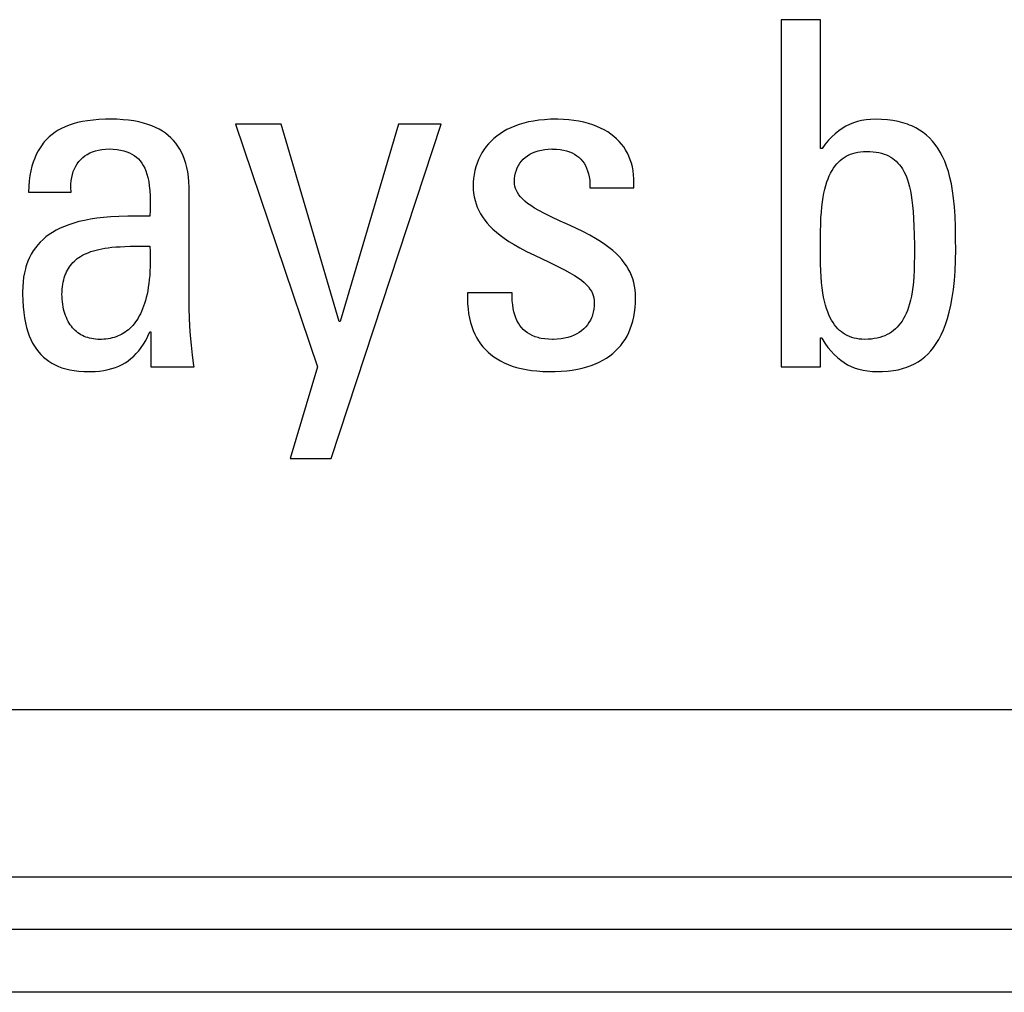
# Model space of a CAD drawing. Header units: millimetres. Extents: x -728 to -141, y -62 to 525.
# Tile 49 of 186: x -452.74 to -448.05, y 193.24 to 197.88. Entities that reach past the tile are written whole.
import ezdxf

# ---------------------------------------------------------------- set-up
doc = ezdxf.new("R2010")
doc.units = ezdxf.units.MM
doc.header["$LTSCALE"] = 23.1
doc.layers.add('R912005502_AM_0', color=7, linetype='CONTINUOUS')

msp = doc.modelspace()

# ---------------------------------------------------------------- linework, layer by layer
at = {"layer": 'R912005502_AM_0', "color": 7}
for p, q in [((-448.9222, 197.8811), (-449.1103, 197.8811)), ((-449.1103, 197.8811), (-449.1103, 196.2255)), ((-448.9222, 197.2666), (-448.9222, 197.8811)), ((-452.544, 197.3624), (-452.5601, 197.3537)), ((-452.5268, 197.3704), (-452.544, 197.3624)), ((-452.5084, 197.3777), (-452.5268, 197.3704)), ((-452.4886, 197.3843), (-452.5084, 197.3777)), ((-452.4674, 197.3901), (-452.4886, 197.3843)), ((-452.4447, 197.395), (-452.4674, 197.3901)), ((-452.4202, 197.3992), (-452.4447, 197.395)), ((-452.3939, 197.4025), (-452.4202, 197.3992)), ((-452.3655, 197.4048), (-452.3939, 197.4025)), ((-452.3349, 197.4062), (-452.3655, 197.4048)), ((-452.3104, 197.4065), (-452.3349, 197.4062)), ((-452.2797, 197.4059), (-452.3104, 197.4065)), ((-452.2509, 197.4042), (-452.2797, 197.4059)), ((-452.224, 197.4016), (-452.2509, 197.4042)), ((-452.1988, 197.3979), (-452.224, 197.4016)), ((-452.1753, 197.3934), (-452.1988, 197.3979)), ((-452.1533, 197.388), (-452.1753, 197.3934)), ((-452.1327, 197.3818), (-452.1533, 197.388)), ((-452.1135, 197.3748), (-452.1327, 197.3818)), ((-452.0955, 197.367), (-452.1135, 197.3748)), ((-452.0787, 197.3585), (-452.0955, 197.367)), ((-451.4965, 197.3835), (-451.7143, 197.3835)), ((-451.7143, 197.3835), (-451.3222, 196.2255)), ((-451.219, 196.4411), (-451.4965, 197.3835)), ((-451.258, 195.7876), (-450.7329, 197.3835)), ((-450.937, 197.3835), (-451.2144, 196.4411)), ((-450.7329, 197.3835), (-450.937, 197.3835)), ((-450.4005, 197.3659), (-450.4187, 197.3571)), ((-450.3812, 197.3739), (-450.4005, 197.3659)), ((-450.3607, 197.3812), (-450.3812, 197.3739)), ((-450.339, 197.3876), (-450.3607, 197.3812)), ((-450.3161, 197.3932), (-450.339, 197.3876)), ((-450.2919, 197.3978), (-450.3161, 197.3932)), ((-450.2663, 197.4015), (-450.2919, 197.3978)), ((-450.2394, 197.4042), (-450.2663, 197.4015)), ((-450.211, 197.4059), (-450.2394, 197.4042)), ((-450.1811, 197.4065), (-450.211, 197.4059)), ((-450.1766, 197.4064), (-450.1811, 197.4065)), ((-450.1499, 197.4057), (-450.1766, 197.4064)), ((-450.1241, 197.4038), (-450.1499, 197.4057)), ((-450.0992, 197.4009), (-450.1241, 197.4038)), ((-450.0753, 197.397), (-450.0992, 197.4009)), ((-450.0524, 197.3922), (-450.0753, 197.397)), ((-450.0306, 197.3864), (-450.0524, 197.3922)), ((-450.0099, 197.3797), (-450.0306, 197.3864)), ((-449.9903, 197.3723), (-450.0099, 197.3797)), ((-449.9719, 197.3641), (-449.9903, 197.3723)), ((-449.9545, 197.3551), (-449.9719, 197.3641)), ((-448.8193, 197.3624), (-448.8361, 197.3507)), ((-448.802, 197.3727), (-448.8193, 197.3624)), ((-448.7842, 197.3815), (-448.802, 197.3727)), ((-448.7657, 197.3891), (-448.7842, 197.3815)), ((-448.7465, 197.3952), (-448.7657, 197.3891)), ((-448.7265, 197.4001), (-448.7465, 197.3952)), ((-448.7056, 197.4036), (-448.7265, 197.4001)), ((-448.6837, 197.4057), (-448.7056, 197.4036)), ((-448.6608, 197.4065), (-448.6837, 197.4057)), ((-448.6312, 197.4057), (-448.6608, 197.4065)), ((-448.6034, 197.4036), (-448.6312, 197.4057)), ((-448.5773, 197.4002), (-448.6034, 197.4036)), ((-448.5528, 197.3955), (-448.5773, 197.4002)), ((-448.5298, 197.3896), (-448.5528, 197.3955)), ((-448.5081, 197.3825), (-448.5298, 197.3896)), ((-448.4977, 197.3786), (-448.5081, 197.3825)), ((-448.4877, 197.3744), (-448.4977, 197.3786)), ((-448.4686, 197.3651), (-448.4877, 197.3744)), ((-448.4506, 197.3547), (-448.4686, 197.3651)), ((-452.6024, 197.3229), (-452.6148, 197.3111)), ((-452.5893, 197.3339), (-452.6024, 197.3229)), ((-452.5752, 197.3442), (-452.5893, 197.3339)), ((-452.5601, 197.3537), (-452.5752, 197.3442)), ((-452.063, 197.3492), (-452.0787, 197.3585)), ((-452.0484, 197.3393), (-452.063, 197.3492)), ((-452.0348, 197.3286), (-452.0484, 197.3393)), ((-452.0222, 197.3172), (-452.0348, 197.3286)), ((-452.0104, 197.3051), (-452.0222, 197.3172)), ((-450.4812, 197.3146), (-450.4945, 197.3023)), ((-450.4671, 197.3263), (-450.4812, 197.3146)), ((-450.452, 197.3373), (-450.4671, 197.3263)), ((-450.4358, 197.3476), (-450.452, 197.3373)), ((-450.4187, 197.3571), (-450.4358, 197.3476)), ((-449.9382, 197.3454), (-449.9545, 197.3551)), ((-449.9229, 197.3351), (-449.9382, 197.3454)), ((-449.9087, 197.3241), (-449.9229, 197.3351)), ((-449.8956, 197.3125), (-449.9087, 197.3241)), ((-448.8686, 197.3225), (-448.8844, 197.3058)), ((-448.8525, 197.3374), (-448.8686, 197.3225)), ((-448.8361, 197.3507), (-448.8525, 197.3374)), ((-448.4336, 197.3433), (-448.4506, 197.3547)), ((-448.4177, 197.3307), (-448.4336, 197.3433)), ((-448.4027, 197.317), (-448.4177, 197.3307)), ((-448.3886, 197.3021), (-448.4027, 197.317)), ((-452.6469, 197.2705), (-452.6561, 197.255)), ((-452.637, 197.2849), (-452.6469, 197.2705)), ((-452.6317, 197.2918), (-452.637, 197.2849)), ((-452.6263, 197.2985), (-452.6317, 197.2918)), ((-452.6148, 197.3111), (-452.6263, 197.2985)), ((-451.9996, 197.2922), (-452.0104, 197.3051)), ((-451.9896, 197.2785), (-451.9996, 197.2922)), ((-451.9804, 197.2639), (-451.9896, 197.2785)), ((-450.5182, 197.2755), (-450.5286, 197.2611)), ((-450.5068, 197.2892), (-450.5182, 197.2755)), ((-450.4945, 197.3023), (-450.5068, 197.2892)), ((-449.8834, 197.3002), (-449.8956, 197.3125)), ((-449.8722, 197.2874), (-449.8834, 197.3002)), ((-449.8619, 197.2739), (-449.8722, 197.2874)), ((-449.8527, 197.2597), (-449.8619, 197.2739)), ((-448.9, 197.2871), (-448.9153, 197.2666)), ((-448.8844, 197.3058), (-448.9, 197.2871)), ((-448.3753, 197.2859), (-448.3886, 197.3021)), ((-448.3629, 197.2685), (-448.3753, 197.2859)), ((-448.3512, 197.2496), (-448.3629, 197.2685)), ((-452.6721, 197.2209), (-452.679, 197.2021)), ((-452.6645, 197.2386), (-452.6721, 197.2209)), ((-452.6561, 197.255), (-452.6645, 197.2386)), ((-452.4526, 197.2142), (-452.4429, 197.2232)), ((-452.4429, 197.2232), (-452.4325, 197.2314)), ((-452.4325, 197.2314), (-452.4211, 197.2388)), ((-452.4211, 197.2388), (-452.409, 197.2453)), ((-452.409, 197.2453), (-452.396, 197.2509)), ((-452.396, 197.2509), (-452.3821, 197.2556)), ((-452.3821, 197.2556), (-452.3673, 197.2593)), ((-452.3673, 197.2593), (-452.3515, 197.262)), ((-452.3515, 197.262), (-452.3349, 197.2637)), ((-452.3349, 197.2637), (-452.3173, 197.2643)), ((-452.3173, 197.2643), (-452.2976, 197.2637)), ((-452.2976, 197.2637), (-452.2794, 197.2621)), ((-452.2794, 197.2621), (-452.2628, 197.2594)), ((-452.2628, 197.2594), (-452.2474, 197.2559)), ((-452.2474, 197.2559), (-452.2333, 197.2514)), ((-452.2333, 197.2514), (-452.2203, 197.2462)), ((-452.2203, 197.2462), (-452.2082, 197.24)), ((-452.2082, 197.24), (-452.1972, 197.2331)), ((-452.1972, 197.2331), (-452.187, 197.2254)), ((-452.187, 197.2254), (-452.1777, 197.2168)), ((-451.972, 197.2484), (-451.9804, 197.2639)), ((-451.9643, 197.232), (-451.972, 197.2484)), ((-451.9575, 197.2145), (-451.9643, 197.232)), ((-450.5468, 197.2303), (-450.5546, 197.2139)), ((-450.5382, 197.246), (-450.5468, 197.2303)), ((-450.5286, 197.2611), (-450.5382, 197.246)), ((-450.3409, 197.2154), (-450.3315, 197.224)), ((-450.3315, 197.224), (-450.321, 197.2318)), ((-450.321, 197.2318), (-450.3097, 197.2389)), ((-450.3097, 197.2389), (-450.2973, 197.2453)), ((-450.2973, 197.2453), (-450.2841, 197.2508)), ((-450.2841, 197.2508), (-450.2699, 197.2555)), ((-450.2699, 197.2555), (-450.2548, 197.2592)), ((-450.2548, 197.2592), (-450.2388, 197.262)), ((-450.2388, 197.262), (-450.2221, 197.2637)), ((-450.2221, 197.2637), (-450.2046, 197.2643)), ((-450.2046, 197.2643), (-450.204, 197.2643)), ((-450.204, 197.2643), (-450.201, 197.2642)), ((-450.201, 197.2642), (-450.1825, 197.2635)), ((-450.1825, 197.2635), (-450.1653, 197.2618)), ((-450.1653, 197.2618), (-450.1493, 197.259)), ((-450.1493, 197.259), (-450.1346, 197.2554)), ((-450.1346, 197.2554), (-450.1209, 197.2508)), ((-450.1209, 197.2508), (-450.1083, 197.2455)), ((-450.1083, 197.2455), (-450.0966, 197.2393)), ((-450.0966, 197.2393), (-450.0858, 197.2324)), ((-450.0858, 197.2324), (-450.076, 197.2246)), ((-450.076, 197.2246), (-450.0669, 197.216)), ((-449.8443, 197.2449), (-449.8527, 197.2597)), ((-449.837, 197.2295), (-449.8443, 197.2449)), ((-449.8305, 197.2133), (-449.837, 197.2295)), ((-448.9153, 197.2666), (-448.9222, 197.2666)), ((-448.8197, 197.2171), (-448.8104, 197.2237)), ((-448.8104, 197.2237), (-448.8007, 197.2296)), ((-448.8007, 197.2296), (-448.7905, 197.2349)), ((-448.7905, 197.2349), (-448.7799, 197.2395)), ((-448.7799, 197.2395), (-448.7687, 197.2435)), ((-448.7687, 197.2435), (-448.7571, 197.2467)), ((-448.7571, 197.2467), (-448.751, 197.2481)), ((-448.751, 197.2481), (-448.7448, 197.2493)), ((-448.7448, 197.2493), (-448.732, 197.2512)), ((-448.732, 197.2512), (-448.7185, 197.2524)), ((-448.7185, 197.2524), (-448.7044, 197.2528)), ((-448.7044, 197.2528), (-448.6877, 197.2524)), ((-448.6877, 197.2524), (-448.6722, 197.2513)), ((-448.6722, 197.2513), (-448.6577, 197.2495)), ((-448.6577, 197.2495), (-448.6442, 197.247)), ((-448.6442, 197.247), (-448.6315, 197.2439)), ((-448.6315, 197.2439), (-448.6196, 197.2402)), ((-448.6196, 197.2402), (-448.6084, 197.236)), ((-448.6084, 197.236), (-448.5978, 197.2311)), ((-448.5978, 197.2311), (-448.5879, 197.2256)), ((-448.5879, 197.2256), (-448.5831, 197.2226)), ((-448.5831, 197.2226), (-448.5784, 197.2195)), ((-448.3404, 197.2291), (-448.3512, 197.2496)), ((-448.3304, 197.207), (-448.3404, 197.2291)), ((-452.6851, 197.182), (-452.6904, 197.1605)), ((-452.679, 197.2021), (-452.6851, 197.182)), ((-452.4827, 197.1699), (-452.4764, 197.1822)), ((-452.4764, 197.1822), (-452.4693, 197.1937)), ((-452.4693, 197.1937), (-452.4614, 197.2044)), ((-452.4614, 197.2044), (-452.4526, 197.2142)), ((-452.1777, 197.2168), (-452.1691, 197.2074)), ((-452.1691, 197.2074), (-452.1612, 197.197)), ((-452.1612, 197.197), (-452.1541, 197.1856)), ((-452.1541, 197.1856), (-452.1475, 197.1731)), ((-451.9516, 197.1958), (-451.9575, 197.2145)), ((-451.9464, 197.176), (-451.9516, 197.1958)), ((-451.9421, 197.1548), (-451.9464, 197.176)), ((-450.5671, 197.1794), (-450.5718, 197.1613)), ((-450.5613, 197.1969), (-450.5671, 197.1794)), ((-450.5546, 197.2139), (-450.5613, 197.1969)), ((-450.3741, 197.1627), (-450.3694, 197.1745)), ((-450.3694, 197.1745), (-450.3637, 197.1858)), ((-450.3637, 197.1858), (-450.3571, 197.1963)), ((-450.3571, 197.1963), (-450.3495, 197.2062)), ((-450.3495, 197.2062), (-450.3409, 197.2154)), ((-450.0669, 197.216), (-450.0587, 197.2067)), ((-450.0587, 197.2067), (-450.0513, 197.1965)), ((-450.0513, 197.1965), (-450.0447, 197.1854)), ((-450.0447, 197.1854), (-450.0389, 197.1734)), ((-450.0389, 197.1734), (-450.0339, 197.1604)), ((-449.8251, 197.1964), (-449.8305, 197.2133)), ((-449.8206, 197.1788), (-449.8251, 197.1964)), ((-449.8171, 197.1604), (-449.8206, 197.1788)), ((-448.8605, 197.1732), (-448.8531, 197.1835)), ((-448.8531, 197.1835), (-448.8453, 197.1931)), ((-448.8453, 197.1931), (-448.8371, 197.2018)), ((-448.8371, 197.2018), (-448.8286, 197.2098)), ((-448.8286, 197.2098), (-448.8197, 197.2171)), ((-448.5784, 197.2195), (-448.5695, 197.2128)), ((-448.5695, 197.2128), (-448.5611, 197.2055)), ((-448.5611, 197.2055), (-448.5531, 197.1975)), ((-448.5531, 197.1975), (-448.5456, 197.1887)), ((-448.5456, 197.1887), (-448.5384, 197.1792)), ((-448.5384, 197.1792), (-448.5316, 197.1689)), ((-448.3211, 197.1831), (-448.3304, 197.207)), ((-448.3127, 197.1572), (-448.3211, 197.1831)), ((-452.6948, 197.1374), (-452.6983, 197.1127)), ((-452.6904, 197.1605), (-452.6948, 197.1374)), ((-452.4982, 197.1123), (-452.4958, 197.128)), ((-452.4958, 197.128), (-452.4924, 197.1428)), ((-452.4924, 197.1428), (-452.488, 197.1568)), ((-452.488, 197.1568), (-452.4827, 197.1699)), ((-452.1475, 197.1731), (-452.1417, 197.1594)), ((-452.1417, 197.1594), (-452.1365, 197.1443)), ((-452.1365, 197.1443), (-452.132, 197.1277)), ((-452.132, 197.1277), (-452.1283, 197.1092)), ((-451.9387, 197.1322), (-451.9421, 197.1548)), ((-451.9362, 197.108), (-451.9387, 197.1322)), ((-450.5755, 197.1429), (-450.5782, 197.1242)), ((-450.5718, 197.1613), (-450.5755, 197.1429)), ((-450.3823, 197.1229), (-450.3806, 197.1369)), ((-450.3806, 197.1369), (-450.3779, 197.1501)), ((-450.3779, 197.1501), (-450.3741, 197.1627)), ((-450.0339, 197.1604), (-450.0297, 197.1464)), ((-450.0297, 197.1464), (-450.0265, 197.1312)), ((-450.0265, 197.1312), (-450.0242, 197.1149)), ((-449.8147, 197.1412), (-449.8171, 197.1604)), ((-449.8134, 197.1212), (-449.8147, 197.1412)), ((-448.8868, 197.1226), (-448.8808, 197.1367)), ((-448.8808, 197.1367), (-448.8744, 197.1498)), ((-448.8744, 197.1498), (-448.8676, 197.162)), ((-448.8676, 197.162), (-448.8605, 197.1732)), ((-448.5316, 197.1689), (-448.5251, 197.1576)), ((-448.5251, 197.1576), (-448.519, 197.1453)), ((-448.519, 197.1453), (-448.5133, 197.132)), ((-448.5133, 197.132), (-448.5079, 197.1174)), ((-448.3051, 197.1291), (-448.3127, 197.1572)), ((-448.2984, 197.0986), (-448.3051, 197.1291)), ((-452.7009, 197.0862), (-452.7025, 197.0579)), ((-452.6983, 197.1127), (-452.7009, 197.0862)), ((-452.4997, 197.0784), (-452.4995, 197.0958)), ((-452.4995, 197.0958), (-452.4982, 197.1123)), ((-452.1283, 197.1092), (-452.1253, 197.0888)), ((-452.1253, 197.0888), (-452.123, 197.0658)), ((-451.9348, 197.0821), (-451.9362, 197.108)), ((-451.9344, 197.0579), (-451.9348, 197.0821)), ((-450.5797, 197.1054), (-450.5801, 197.09)), ((-450.5801, 197.09), (-450.5795, 197.0713)), ((-450.5782, 197.1242), (-450.5797, 197.1054)), ((-450.3829, 197.1083), (-450.3823, 197.1229)), ((-450.3823, 197.0973), (-450.3829, 197.1083)), ((-450.3806, 197.0867), (-450.3823, 197.0973)), ((-450.3778, 197.0763), (-450.3806, 197.0867)), ((-450.0242, 197.1149), (-450.023, 197.0974)), ((-450.023, 197.0974), (-450.0228, 197.0785)), ((-449.8142, 197.0785), (-449.8132, 197.1003)), ((-449.8132, 197.1003), (-449.8134, 197.1212)), ((-448.9023, 197.0733), (-448.8975, 197.0909)), ((-448.8975, 197.0909), (-448.8924, 197.1073)), ((-448.8924, 197.1073), (-448.8868, 197.1226)), ((-448.5079, 197.1174), (-448.5028, 197.1014)), ((-448.5028, 197.1014), (-448.4981, 197.0839)), ((-448.4981, 197.0839), (-448.4938, 197.0647)), ((-448.2926, 197.0653), (-448.2984, 197.0986)), ((-452.7025, 197.0579), (-452.4985, 197.0579)), ((-452.4987, 197.0603), (-452.4997, 197.0784)), ((-452.4985, 197.0579), (-452.4987, 197.0603)), ((-452.123, 197.0658), (-452.1216, 197.0398)), ((-452.1216, 197.0398), (-452.1211, 197.0097)), ((-451.9344, 196.5007), (-451.9344, 197.0579)), ((-450.5795, 197.0713), (-450.5778, 197.0533)), ((-450.5778, 197.0533), (-450.575, 197.0359)), ((-450.575, 197.0359), (-450.5712, 197.019)), ((-450.3738, 197.0662), (-450.3778, 197.0763)), ((-450.3687, 197.0562), (-450.3738, 197.0662)), ((-450.3623, 197.0462), (-450.3687, 197.0562)), ((-450.3545, 197.0361), (-450.3623, 197.0462)), ((-450.3452, 197.026), (-450.3545, 197.0361)), ((-450.0228, 197.0785), (-449.8142, 197.0785)), ((-448.9138, 197.012), (-448.9104, 197.0339)), ((-448.9104, 197.0339), (-448.9066, 197.0543)), ((-448.9066, 197.0543), (-448.9023, 197.0733)), ((-448.4938, 197.0647), (-448.4899, 197.0436)), ((-448.4899, 197.0436), (-448.4864, 197.0203)), ((-448.2877, 197.029), (-448.2926, 197.0653)), ((-452.1211, 197.0097), (-452.1216, 196.9731)), ((-450.5712, 197.019), (-450.5663, 197.0026)), ((-450.5663, 197.0026), (-450.5603, 196.9865)), ((-450.5603, 196.9865), (-450.5532, 196.9709)), ((-450.3341, 197.0157), (-450.3452, 197.026)), ((-450.3211, 197.0051), (-450.3341, 197.0157)), ((-450.3057, 196.9941), (-450.3211, 197.0051)), ((-450.2877, 196.9825), (-450.3057, 196.9941)), ((-448.9188, 196.9629), (-448.9166, 196.9884)), ((-448.9166, 196.9884), (-448.9138, 197.012)), ((-448.4864, 197.0203), (-448.4833, 196.9944)), ((-448.4833, 196.9944), (-448.4806, 196.9656)), ((-448.2838, 196.9888), (-448.2877, 197.029)), ((-448.2809, 196.9441), (-448.2838, 196.9888)), ((-452.3082, 196.9408), (-452.3435, 196.9378)), ((-452.27, 196.9429), (-452.3082, 196.9408)), ((-452.2283, 196.9441), (-452.27, 196.9429)), ((-452.1822, 196.9443), (-452.2283, 196.9441)), ((-452.1296, 196.9434), (-452.1822, 196.9443)), ((-452.1224, 196.9433), (-452.1296, 196.9434)), ((-452.1216, 196.9731), (-452.1224, 196.9433)), ((-450.5532, 196.9709), (-450.545, 196.9555)), ((-450.545, 196.9555), (-450.5357, 196.9404)), ((-450.5357, 196.9404), (-450.5252, 196.9256)), ((-450.2663, 196.9702), (-450.2877, 196.9825)), ((-450.2405, 196.9566), (-450.2663, 196.9702)), ((-450.2084, 196.9409), (-450.2405, 196.9566)), ((-450.1648, 196.9206), (-450.2084, 196.9409)), ((-448.9205, 196.9353), (-448.9188, 196.9629)), ((-448.4806, 196.9656), (-448.4785, 196.9332)), ((-448.2789, 196.8932), (-448.2809, 196.9441)), ((-452.5307, 196.8951), (-452.5508, 196.8863)), ((-452.5092, 196.9033), (-452.5307, 196.8951)), ((-452.4861, 196.9109), (-452.5092, 196.9033)), ((-452.4614, 196.9178), (-452.4861, 196.9109)), ((-452.435, 196.9239), (-452.4614, 196.9178)), ((-452.4066, 196.9293), (-452.435, 196.9239)), ((-452.3762, 196.934), (-452.4066, 196.9293)), ((-452.3435, 196.9378), (-452.3762, 196.934)), ((-450.5252, 196.9256), (-450.5134, 196.9109)), ((-450.5134, 196.9109), (-450.5002, 196.8963)), ((-450.5002, 196.8963), (-450.4856, 196.8819)), ((-450.1347, 196.9069), (-450.1648, 196.9206)), ((-450.0899, 196.886), (-450.1347, 196.9069)), ((-448.9221, 196.871), (-448.9216, 196.905)), ((-448.9216, 196.905), (-448.9205, 196.9353)), ((-448.4785, 196.9332), (-448.4768, 196.8965)), ((-448.4768, 196.8965), (-448.4757, 196.8543)), ((-448.278, 196.8328), (-448.2789, 196.8932)), ((-452.6184, 196.8447), (-452.6325, 196.8328)), ((-452.6033, 196.856), (-452.6184, 196.8447)), ((-452.587, 196.8667), (-452.6033, 196.856)), ((-452.5695, 196.8768), (-452.587, 196.8667)), ((-452.5508, 196.8863), (-452.5695, 196.8768)), ((-450.4856, 196.8819), (-450.4693, 196.8674)), ((-450.4693, 196.8674), (-450.4514, 196.853)), ((-450.4514, 196.853), (-450.4315, 196.8384)), ((-450.0543, 196.8686), (-450.0899, 196.886)), ((-450.0238, 196.8526), (-450.0543, 196.8686)), ((-449.997, 196.8374), (-450.0238, 196.8526)), ((-448.9224, 196.8064), (-448.9221, 196.871)), ((-448.4757, 196.8543), (-448.4751, 196.8045)), ((-452.6576, 196.807), (-452.6688, 196.7931)), ((-452.6456, 196.8202), (-452.6576, 196.807)), ((-452.6325, 196.8328), (-452.6456, 196.8202)), ((-452.285, 196.797), (-452.2646, 196.7983)), ((-452.2646, 196.7983), (-452.2421, 196.7994)), ((-452.2421, 196.7994), (-452.2165, 196.8001)), ((-452.2165, 196.8001), (-452.1859, 196.8006)), ((-452.1859, 196.8006), (-452.1224, 196.8011)), ((-452.1224, 196.8011), (-452.1213, 196.7751)), ((-450.4315, 196.8384), (-450.4094, 196.8236)), ((-450.4094, 196.8236), (-450.3848, 196.8085)), ((-450.3848, 196.8085), (-450.3572, 196.7928)), ((-449.9731, 196.8228), (-449.997, 196.8374)), ((-449.9515, 196.8083), (-449.9731, 196.8228)), ((-449.9321, 196.794), (-449.9515, 196.8083)), ((-448.9226, 196.7534), (-448.9225, 196.7988)), ((-448.9225, 196.7988), (-448.9224, 196.8064)), ((-448.4751, 196.8045), (-448.4751, 196.7554)), ((-448.2779, 196.785), (-448.278, 196.8328)), ((-452.6883, 196.7632), (-452.6967, 196.747)), ((-452.679, 196.7785), (-452.6883, 196.7632)), ((-452.6688, 196.7931), (-452.679, 196.7785)), ((-452.4611, 196.7468), (-452.4529, 196.7522)), ((-452.4529, 196.7522), (-452.4442, 196.7572)), ((-452.4442, 196.7572), (-452.4349, 196.7621)), ((-452.4349, 196.7621), (-452.4251, 196.7666)), ((-452.4251, 196.7666), (-452.4147, 196.7709)), ((-452.4147, 196.7709), (-452.4037, 196.7749)), ((-452.4037, 196.7749), (-452.392, 196.7787)), ((-452.392, 196.7787), (-452.3795, 196.7822)), ((-452.3795, 196.7822), (-452.3663, 196.7854)), ((-452.3663, 196.7854), (-452.3522, 196.7883)), ((-452.3522, 196.7883), (-452.3372, 196.7909)), ((-452.3372, 196.7909), (-452.3211, 196.7933)), ((-452.3211, 196.7933), (-452.3038, 196.7953)), ((-452.3038, 196.7953), (-452.285, 196.797)), ((-452.1213, 196.7751), (-452.1208, 196.7503)), ((-450.3572, 196.7928), (-450.3255, 196.7761)), ((-450.3255, 196.7761), (-450.2879, 196.7574)), ((-450.2879, 196.7574), (-450.218, 196.7242)), ((-449.9145, 196.7798), (-449.9321, 196.794)), ((-449.8985, 196.7655), (-449.9145, 196.7798)), ((-449.8841, 196.7511), (-449.8985, 196.7655)), ((-449.8712, 196.7366), (-449.8841, 196.7511)), ((-448.9222, 196.7162), (-448.9226, 196.7534)), ((-448.4751, 196.7554), (-448.4755, 196.7169)), ((-448.2786, 196.7317), (-448.2779, 196.785)), ((-452.7109, 196.7122), (-452.7138, 196.7029)), ((-452.7042, 196.73), (-452.7109, 196.7122)), ((-452.6967, 196.747), (-452.7042, 196.73)), ((-452.5067, 196.7018), (-452.5014, 196.7091)), ((-452.5014, 196.7091), (-452.4957, 196.7161)), ((-452.4957, 196.7161), (-452.4896, 196.7228)), ((-452.4896, 196.7228), (-452.4831, 196.7292)), ((-452.4831, 196.7292), (-452.4762, 196.7354)), ((-452.4762, 196.7354), (-452.4689, 196.7412)), ((-452.4689, 196.7412), (-452.4611, 196.7468)), ((-452.1213, 196.7038), (-452.1222, 196.6821)), ((-452.1208, 196.7265), (-452.1213, 196.7038)), ((-452.1208, 196.7503), (-452.1208, 196.7265)), ((-450.218, 196.7242), (-450.1758, 196.704)), ((-450.1758, 196.704), (-450.1442, 196.688)), ((-449.8595, 196.7219), (-449.8712, 196.7366)), ((-449.8491, 196.7071), (-449.8595, 196.7219)), ((-449.8398, 196.6919), (-449.8491, 196.7071)), ((-448.9212, 196.6834), (-448.9222, 196.7162)), ((-448.4755, 196.7169), (-448.4764, 196.6844)), ((-448.2807, 196.6823), (-448.2786, 196.7317)), ((-452.7213, 196.6735), (-452.7251, 196.6527)), ((-452.7166, 196.6933), (-452.7213, 196.6735)), ((-452.7138, 196.7029), (-452.7166, 196.6933)), ((-452.5311, 196.6503), (-452.528, 196.6598)), ((-452.528, 196.6598), (-452.5262, 196.6645)), ((-452.5262, 196.6645), (-452.5244, 196.669)), ((-452.5244, 196.669), (-452.5205, 196.6777)), ((-452.5205, 196.6777), (-452.5163, 196.6861)), ((-452.5163, 196.6861), (-452.5117, 196.6941)), ((-452.5117, 196.6941), (-452.5067, 196.7018)), ((-452.1236, 196.6614), (-452.1254, 196.6417)), ((-452.1222, 196.6821), (-452.1236, 196.6614)), ((-450.1442, 196.688), (-450.1187, 196.674)), ((-450.1187, 196.674), (-450.0974, 196.6613)), ((-450.0974, 196.6613), (-450.0794, 196.6494)), ((-449.8317, 196.6765), (-449.8398, 196.6919)), ((-449.8247, 196.6607), (-449.8317, 196.6765)), ((-449.8187, 196.6445), (-449.8247, 196.6607)), ((-448.9196, 196.6538), (-448.9212, 196.6834)), ((-448.4764, 196.6844), (-448.4778, 196.6555)), ((-448.284, 196.6366), (-448.2807, 196.6823)), ((-452.7278, 196.6308), (-452.7295, 196.6076)), ((-452.7251, 196.6527), (-452.7278, 196.6308)), ((-452.5399, 196.6073), (-452.5383, 196.6188)), ((-452.5383, 196.6188), (-452.5363, 196.6298)), ((-452.5363, 196.6298), (-452.5339, 196.6402)), ((-452.5339, 196.6402), (-452.5311, 196.6503)), ((-452.1275, 196.6229), (-452.1301, 196.6049)), ((-452.1254, 196.6417), (-452.1275, 196.6229)), ((-450.0794, 196.6494), (-450.064, 196.6381)), ((-450.064, 196.6381), (-450.051, 196.6272)), ((-450.051, 196.6272), (-450.0399, 196.6166)), ((-450.0399, 196.6166), (-450.0306, 196.6062)), ((-449.8138, 196.6279), (-449.8187, 196.6445)), ((-449.81, 196.6107), (-449.8138, 196.6279)), ((-449.8072, 196.593), (-449.81, 196.6107)), ((-448.9174, 196.6268), (-448.9196, 196.6538)), ((-448.9148, 196.6019), (-448.9174, 196.6268)), ((-448.4799, 196.6294), (-448.4824, 196.6054)), ((-448.4778, 196.6555), (-448.4799, 196.6294)), ((-448.2886, 196.5943), (-448.284, 196.6366)), ((-452.7295, 196.6076), (-452.7301, 196.5833)), ((-452.7301, 196.5833), (-452.73, 196.5737)), ((-452.73, 196.5737), (-452.7292, 196.5416)), ((-452.542, 196.5695), (-452.5417, 196.5827)), ((-452.5418, 196.5604), (-452.542, 196.5695)), ((-452.5417, 196.5827), (-452.541, 196.5953)), ((-452.541, 196.5953), (-452.5399, 196.6073)), ((-452.1363, 196.5716), (-452.1398, 196.5562)), ((-452.133, 196.5879), (-452.1363, 196.5716)), ((-452.1301, 196.6049), (-452.133, 196.5879)), ((-450.6076, 196.5787), (-450.6077, 196.5517)), ((-450.3943, 196.5787), (-450.6076, 196.5787)), ((-450.3941, 196.5612), (-450.3943, 196.5787)), ((-450.0306, 196.6062), (-450.0228, 196.596)), ((-450.0228, 196.596), (-450.0163, 196.5857)), ((-450.0163, 196.5857), (-450.0112, 196.5755)), ((-450.0112, 196.5755), (-450.0072, 196.5652)), ((-450.0072, 196.5652), (-450.0044, 196.5547)), ((-449.8055, 196.5747), (-449.8072, 196.593)), ((-449.805, 196.5557), (-449.8055, 196.5747)), ((-448.9115, 196.579), (-448.9148, 196.6019)), ((-448.9078, 196.5578), (-448.9115, 196.579)), ((-448.4891, 196.5629), (-448.4931, 196.5439)), ((-448.4855, 196.5833), (-448.4891, 196.5629)), ((-448.4824, 196.6054), (-448.4855, 196.5833)), ((-448.2942, 196.5552), (-448.2886, 196.5943)), ((-452.7292, 196.5416), (-452.7273, 196.5118)), ((-452.5413, 196.5478), (-452.5418, 196.5604)), ((-452.5402, 196.5355), (-452.5413, 196.5478)), ((-452.5387, 196.5235), (-452.5402, 196.5355)), ((-452.5368, 196.5118), (-452.5387, 196.5235)), ((-452.1479, 196.5275), (-452.1524, 196.5143)), ((-452.1437, 196.5415), (-452.1479, 196.5275)), ((-452.1398, 196.5562), (-452.1437, 196.5415)), ((-450.6077, 196.5517), (-450.6067, 196.5262)), ((-450.6067, 196.5262), (-450.6046, 196.5021)), ((-450.3933, 196.5405), (-450.3941, 196.5612)), ((-450.3916, 196.5216), (-450.3933, 196.5405)), ((-450.3891, 196.504), (-450.3916, 196.5216)), ((-450.0044, 196.5547), (-450.0027, 196.5439)), ((-450.0027, 196.5165), (-450.0044, 196.501)), ((-450.0027, 196.5439), (-450.0022, 196.5328)), ((-450.0022, 196.5328), (-450.0027, 196.5165)), ((-449.8072, 196.5075), (-449.8055, 196.531)), ((-449.8055, 196.531), (-449.805, 196.5557)), ((-448.9037, 196.5381), (-448.9078, 196.5578)), ((-448.899, 196.5199), (-448.9037, 196.5381)), ((-448.894, 196.5031), (-448.899, 196.5199)), ((-448.4976, 196.5263), (-448.5026, 196.5099)), ((-448.4931, 196.5439), (-448.4976, 196.5263)), ((-448.3084, 196.4859), (-448.3009, 196.5191)), ((-448.3009, 196.5191), (-448.2942, 196.5552)), ((-452.7273, 196.5118), (-452.7245, 196.4842)), ((-452.7245, 196.4842), (-452.7208, 196.4586)), ((-452.5344, 196.5006), (-452.5368, 196.5118)), ((-452.5317, 196.4898), (-452.5344, 196.5006)), ((-452.5285, 196.4793), (-452.5317, 196.4898)), ((-452.525, 196.4693), (-452.5285, 196.4793)), ((-452.5212, 196.4598), (-452.525, 196.4693)), ((-452.1675, 196.4786), (-452.173, 196.4679)), ((-452.1622, 196.4898), (-452.1675, 196.4786)), ((-452.1572, 196.5017), (-452.1622, 196.4898)), ((-452.1524, 196.5143), (-452.1572, 196.5017)), ((-451.9338, 196.4604), (-451.9344, 196.5007)), ((-450.6046, 196.5021), (-450.6016, 196.4792)), ((-450.6016, 196.4792), (-450.5975, 196.4575)), ((-450.3858, 196.4877), (-450.3891, 196.504)), ((-450.3816, 196.4726), (-450.3858, 196.4877)), ((-450.3767, 196.4587), (-450.3816, 196.4726)), ((-450.0108, 196.4727), (-450.013, 196.4661)), ((-450.0071, 196.4865), (-450.0108, 196.4727)), ((-450.0044, 196.501), (-450.0071, 196.4865)), ((-449.8136, 196.4639), (-449.8099, 196.4851)), ((-449.8099, 196.4851), (-449.8072, 196.5075)), ((-448.8886, 196.4875), (-448.894, 196.5031)), ((-448.8827, 196.473), (-448.8886, 196.4875)), ((-448.8766, 196.4597), (-448.8827, 196.473)), ((-448.5139, 196.4804), (-448.5201, 196.4672)), ((-448.508, 196.4946), (-448.5139, 196.4804)), ((-448.5026, 196.5099), (-448.508, 196.4946)), ((-448.3169, 196.4553), (-448.3084, 196.4859)), ((-452.7208, 196.4586), (-452.7162, 196.4349)), ((-452.7162, 196.4349), (-452.7109, 196.4128)), ((-452.517, 196.4507), (-452.5212, 196.4598)), ((-452.5125, 196.442), (-452.517, 196.4507)), ((-452.5076, 196.4337), (-452.5125, 196.442)), ((-452.5025, 196.4259), (-452.5076, 196.4337)), ((-452.4971, 196.4185), (-452.5025, 196.4259)), ((-452.2041, 196.4231), (-452.211, 196.4157)), ((-452.1974, 196.431), (-452.2041, 196.4231)), ((-452.191, 196.4394), (-452.1974, 196.431)), ((-452.1848, 196.4484), (-452.191, 196.4394)), ((-452.1788, 196.4579), (-452.1848, 196.4484)), ((-452.173, 196.4679), (-452.1788, 196.4579)), ((-451.932, 196.4183), (-451.9338, 196.4604)), ((-451.2144, 196.4411), (-451.219, 196.4411)), ((-450.5975, 196.4575), (-450.5926, 196.437)), ((-450.5926, 196.437), (-450.5867, 196.4176)), ((-450.371, 196.4457), (-450.3767, 196.4587)), ((-450.3645, 196.4338), (-450.371, 196.4457)), ((-450.3574, 196.4228), (-450.3645, 196.4338)), ((-450.3495, 196.4127), (-450.3574, 196.4228)), ((-450.035, 196.4254), (-450.0433, 196.4153)), ((-450.0276, 196.4361), (-450.035, 196.4254)), ((-450.021, 196.4475), (-450.0276, 196.4361)), ((-450.0154, 196.4597), (-450.021, 196.4475)), ((-450.013, 196.4661), (-450.0154, 196.4597)), ((-449.8304, 196.406), (-449.8239, 196.4243)), ((-449.8239, 196.4243), (-449.8183, 196.4436)), ((-449.8183, 196.4436), (-449.8136, 196.4639)), ((-448.87, 196.4474), (-448.8766, 196.4597)), ((-448.8631, 196.436), (-448.87, 196.4474)), ((-448.8559, 196.4256), (-448.8631, 196.436)), ((-448.8483, 196.4159), (-448.8559, 196.4256)), ((-448.549, 196.4232), (-448.5572, 196.4142)), ((-448.5412, 196.433), (-448.549, 196.4232)), ((-448.5337, 196.4436), (-448.5412, 196.433)), ((-448.5267, 196.455), (-448.5337, 196.4436)), ((-448.5201, 196.4672), (-448.5267, 196.455)), ((-448.3361, 196.4013), (-448.3261, 196.4271)), ((-448.3261, 196.4271), (-448.3169, 196.4553)), ((-452.7109, 196.4128), (-452.7047, 196.3922)), ((-452.7047, 196.3922), (-452.6979, 196.3731)), ((-452.4914, 196.4116), (-452.4971, 196.4185)), ((-452.4854, 196.405), (-452.4914, 196.4116)), ((-452.4791, 196.3989), (-452.4854, 196.405)), ((-452.4726, 196.3932), (-452.4791, 196.3989)), ((-452.4658, 196.3879), (-452.4726, 196.3932)), ((-452.4587, 196.383), (-452.4658, 196.3879)), ((-452.4514, 196.3785), (-452.4587, 196.383)), ((-452.4437, 196.3744), (-452.4514, 196.3785)), ((-452.2654, 196.3764), (-452.2741, 196.3725)), ((-452.2569, 196.3807), (-452.2654, 196.3764)), ((-452.2487, 196.3855), (-452.2569, 196.3807)), ((-452.2407, 196.3906), (-452.2487, 196.3855)), ((-452.2329, 196.3962), (-452.2407, 196.3906)), ((-452.2254, 196.4023), (-452.2329, 196.3962)), ((-452.2181, 196.4087), (-452.2254, 196.4023)), ((-452.211, 196.4157), (-452.2181, 196.4087)), ((-452.1323, 196.3713), (-452.1224, 196.3929)), ((-452.1224, 196.3929), (-452.1178, 196.3929)), ((-452.1178, 196.3929), (-452.1178, 196.2255)), ((-451.929, 196.3743), (-451.932, 196.4183)), ((-450.5867, 196.4176), (-450.58, 196.3992)), ((-450.58, 196.3992), (-450.5724, 196.3818)), ((-450.5724, 196.3818), (-450.564, 196.3653)), ((-450.3408, 196.4034), (-450.3495, 196.4127)), ((-450.3314, 196.395), (-450.3408, 196.4034)), ((-450.3211, 196.3873), (-450.3314, 196.395)), ((-450.31, 196.3804), (-450.3211, 196.3873)), ((-450.2979, 196.3743), (-450.31, 196.3804)), ((-450.0989, 196.3759), (-450.1129, 196.3703)), ((-450.0859, 196.3823), (-450.0989, 196.3759)), ((-450.0738, 196.3895), (-450.0859, 196.3823)), ((-450.0627, 196.3974), (-450.0738, 196.3895)), ((-450.0526, 196.406), (-450.0627, 196.3974)), ((-450.0433, 196.4153), (-450.0526, 196.406)), ((-449.8461, 196.372), (-449.8378, 196.3885)), ((-449.8378, 196.3885), (-449.8304, 196.406)), ((-448.8404, 196.4071), (-448.8483, 196.4159)), ((-448.8321, 196.3991), (-448.8404, 196.4071)), ((-448.8234, 196.3918), (-448.8321, 196.3991)), ((-448.8144, 196.3852), (-448.8234, 196.3918)), ((-448.805, 196.3793), (-448.8144, 196.3852)), ((-448.7951, 196.374), (-448.805, 196.3793)), ((-448.6049, 196.3789), (-448.6159, 196.3738)), ((-448.5944, 196.3847), (-448.6049, 196.3789)), ((-448.5844, 196.3911), (-448.5944, 196.3847)), ((-448.5749, 196.3981), (-448.5844, 196.3911)), ((-448.5658, 196.4058), (-448.5749, 196.3981)), ((-448.5572, 196.4142), (-448.5658, 196.4058)), ((-448.3583, 196.3558), (-448.3469, 196.3775)), ((-448.3469, 196.3775), (-448.3361, 196.4013)), ((-452.6979, 196.3731), (-452.6903, 196.3553)), ((-452.6903, 196.3553), (-452.6821, 196.3388)), ((-452.6821, 196.3388), (-452.6732, 196.3234)), ((-452.4358, 196.3706), (-452.4437, 196.3744)), ((-452.4276, 196.3673), (-452.4358, 196.3706)), ((-452.419, 196.3645), (-452.4276, 196.3673)), ((-452.4102, 196.362), (-452.419, 196.3645)), ((-452.401, 196.3599), (-452.4102, 196.362)), ((-452.3915, 196.3583), (-452.401, 196.3599)), ((-452.3816, 196.3571), (-452.3915, 196.3583)), ((-452.3714, 196.3564), (-452.3816, 196.3571)), ((-452.3609, 196.3562), (-452.3714, 196.3564)), ((-452.3541, 196.3562), (-452.3609, 196.3562)), ((-452.343, 196.3568), (-452.3541, 196.3562)), ((-452.3323, 196.3577), (-452.343, 196.3568)), ((-452.3218, 196.3591), (-452.3323, 196.3577)), ((-452.3117, 196.361), (-452.3218, 196.3591)), ((-452.3019, 196.3632), (-452.3117, 196.361)), ((-452.2924, 196.3659), (-452.3019, 196.3632)), ((-452.2831, 196.369), (-452.2924, 196.3659)), ((-452.2741, 196.3725), (-452.2831, 196.369)), ((-452.1642, 196.3171), (-452.1532, 196.3336)), ((-452.1532, 196.3336), (-452.1426, 196.3516)), ((-452.1426, 196.3516), (-452.1323, 196.3713)), ((-451.9248, 196.3285), (-451.929, 196.3743)), ((-451.9192, 196.2808), (-451.9248, 196.3285)), ((-450.564, 196.3653), (-450.5547, 196.3496)), ((-450.5547, 196.3496), (-450.5446, 196.3348)), ((-450.5446, 196.3348), (-450.5337, 196.3209)), ((-450.2848, 196.369), (-450.2979, 196.3743)), ((-450.2707, 196.3646), (-450.2848, 196.369)), ((-450.2632, 196.3627), (-450.2707, 196.3646)), ((-450.2553, 196.361), (-450.2632, 196.3627)), ((-450.2388, 196.3584), (-450.2553, 196.361)), ((-450.2209, 196.3567), (-450.2388, 196.3584)), ((-450.2017, 196.3562), (-450.2209, 196.3567)), ((-450.1976, 196.3562), (-450.2017, 196.3562)), ((-450.1788, 196.357), (-450.1976, 196.3562)), ((-450.1609, 196.3588), (-450.1788, 196.357)), ((-450.144, 196.3617), (-450.1609, 196.3588)), ((-450.128, 196.3656), (-450.144, 196.3617)), ((-450.1129, 196.3703), (-450.128, 196.3656)), ((-449.8762, 196.3271), (-449.8653, 196.3413)), ((-449.8653, 196.3413), (-449.8553, 196.3562)), ((-449.8553, 196.3562), (-449.8461, 196.372)), ((-448.9222, 196.3631), (-448.9177, 196.3631)), ((-448.9222, 196.2255), (-448.9222, 196.3631)), ((-448.9177, 196.3631), (-448.9166, 196.3612)), ((-448.9166, 196.3612), (-448.902, 196.3384)), ((-448.902, 196.3384), (-448.8874, 196.318)), ((-448.7848, 196.3694), (-448.7951, 196.374)), ((-448.7739, 196.3654), (-448.7848, 196.3694)), ((-448.7626, 196.3622), (-448.7739, 196.3654)), ((-448.7506, 196.3596), (-448.7626, 196.3622)), ((-448.7381, 196.3577), (-448.7506, 196.3596)), ((-448.725, 196.3566), (-448.7381, 196.3577)), ((-448.7112, 196.3562), (-448.725, 196.3566)), ((-448.6953, 196.3566), (-448.7112, 196.3562)), ((-448.6803, 196.3577), (-448.6953, 196.3566)), ((-448.6661, 196.3596), (-448.6803, 196.3577)), ((-448.6526, 196.3621), (-448.6661, 196.3596)), ((-448.6397, 196.3654), (-448.6526, 196.3621)), ((-448.6275, 196.3693), (-448.6397, 196.3654)), ((-448.6159, 196.3738), (-448.6275, 196.3693)), ((-448.3832, 196.3176), (-448.3704, 196.3358)), ((-448.3704, 196.3358), (-448.3583, 196.3558)), ((-452.6732, 196.3234), (-452.6635, 196.3091)), ((-452.6635, 196.3091), (-452.6532, 196.2958)), ((-452.6532, 196.2958), (-452.6422, 196.2834)), ((-452.6422, 196.2834), (-452.6304, 196.272)), ((-452.1999, 196.2758), (-452.1875, 196.2884)), ((-452.1875, 196.2884), (-452.1757, 196.3021)), ((-452.1757, 196.3021), (-452.1642, 196.3171)), ((-451.9123, 196.2313), (-451.9192, 196.2808)), ((-450.5337, 196.3209), (-450.522, 196.3077)), ((-450.522, 196.3077), (-450.5093, 196.2953)), ((-450.5093, 196.2953), (-450.4958, 196.2837)), ((-450.4958, 196.2837), (-450.4814, 196.2728)), ((-449.9287, 196.2777), (-449.9142, 196.289)), ((-449.9142, 196.289), (-449.9006, 196.3009)), ((-449.9006, 196.3009), (-449.888, 196.3136)), ((-449.888, 196.3136), (-449.8762, 196.3271)), ((-448.8874, 196.318), (-448.8726, 196.2998)), ((-448.8726, 196.2998), (-448.8576, 196.2837)), ((-448.8576, 196.2837), (-448.8423, 196.2692)), ((-448.4255, 196.2724), (-448.4107, 196.286)), ((-448.4107, 196.286), (-448.3966, 196.3011)), ((-448.3966, 196.3011), (-448.3832, 196.3176)), ((-452.6304, 196.272), (-452.6179, 196.2614)), ((-452.6179, 196.2614), (-452.6045, 196.2517)), ((-452.6045, 196.2517), (-452.5903, 196.2428)), ((-452.5903, 196.2428), (-452.5752, 196.2348)), ((-452.5752, 196.2348), (-452.5591, 196.2276)), ((-452.2705, 196.2288), (-452.255, 196.2363)), ((-452.255, 196.2363), (-452.2403, 196.2447)), ((-452.2403, 196.2447), (-452.2332, 196.2493)), ((-452.2332, 196.2493), (-452.2262, 196.2541)), ((-452.2262, 196.2541), (-452.2128, 196.2644)), ((-452.2128, 196.2644), (-452.1999, 196.2758)), ((-450.4814, 196.2728), (-450.466, 196.2626)), ((-450.466, 196.2626), (-450.4496, 196.2531)), ((-450.4496, 196.2531), (-450.4322, 196.2443)), ((-450.4322, 196.2443), (-450.4136, 196.2363)), ((-450.4136, 196.2363), (-450.3939, 196.2291)), ((-450.0166, 196.232), (-449.9968, 196.2397)), ((-449.9968, 196.2397), (-449.9782, 196.2481)), ((-449.9782, 196.2481), (-449.9607, 196.2572)), ((-449.9607, 196.2572), (-449.9442, 196.2671)), ((-449.9442, 196.2671), (-449.9287, 196.2777)), ((-448.8423, 196.2692), (-448.8266, 196.2565)), ((-448.8266, 196.2565), (-448.8105, 196.2452)), ((-448.8105, 196.2452), (-448.7938, 196.2353)), ((-448.7938, 196.2353), (-448.7764, 196.2267)), ((-448.4921, 196.2308), (-448.4741, 196.2394)), ((-448.4741, 196.2394), (-448.4571, 196.2492)), ((-448.4571, 196.2492), (-448.4409, 196.2602)), ((-448.4409, 196.2602), (-448.4255, 196.2724)), ((-452.5591, 196.2276), (-452.542, 196.2212)), ((-452.542, 196.2212), (-452.5238, 196.2157)), ((-452.5238, 196.2157), (-452.5044, 196.2111)), ((-452.5044, 196.2111), (-452.4838, 196.2075)), ((-452.4838, 196.2075), (-452.4619, 196.2048)), ((-452.4619, 196.2048), (-452.4385, 196.2031)), ((-452.4385, 196.2031), (-452.4136, 196.2026)), ((-452.4136, 196.2026), (-452.408, 196.2026)), ((-452.408, 196.2026), (-452.3843, 196.2034)), ((-452.3843, 196.2034), (-452.3623, 196.2052)), ((-452.3623, 196.2052), (-452.3416, 196.2081)), ((-452.3416, 196.2081), (-452.3222, 196.2119)), ((-452.3222, 196.2119), (-452.304, 196.2166)), ((-452.304, 196.2166), (-452.2868, 196.2223)), ((-452.2868, 196.2223), (-452.2705, 196.2288)), ((-452.1178, 196.2255), (-451.9114, 196.2255)), ((-451.9114, 196.2255), (-451.9123, 196.2313)), ((-451.3222, 196.2255), (-451.4529, 195.7876)), ((-450.3939, 196.2291), (-450.3729, 196.2227)), ((-450.3729, 196.2227), (-450.3507, 196.217)), ((-450.3507, 196.217), (-450.3271, 196.2123)), ((-450.3271, 196.2123), (-450.3021, 196.2084)), ((-450.3021, 196.2084), (-450.2756, 196.2054)), ((-450.2756, 196.2054), (-450.2476, 196.2035)), ((-450.2476, 196.2035), (-450.2179, 196.2026)), ((-450.2179, 196.2026), (-450.2086, 196.2026)), ((-450.2086, 196.2026), (-450.1891, 196.2028)), ((-450.1891, 196.2028), (-450.1605, 196.2041)), ((-450.1605, 196.2041), (-450.1333, 196.2064)), ((-450.1333, 196.2064), (-450.1075, 196.2097)), ((-450.1075, 196.2097), (-450.0829, 196.214)), ((-450.0829, 196.214), (-450.0595, 196.2192)), ((-450.0595, 196.2192), (-450.0374, 196.2252)), ((-450.0374, 196.2252), (-450.0166, 196.232)), ((-449.1103, 196.2255), (-448.9222, 196.2255)), ((-448.7764, 196.2267), (-448.7582, 196.2195)), ((-448.7582, 196.2195), (-448.7392, 196.2135)), ((-448.7392, 196.2135), (-448.7191, 196.2088)), ((-448.7191, 196.2088), (-448.698, 196.2054)), ((-448.698, 196.2054), (-448.6755, 196.2033)), ((-448.6755, 196.2033), (-448.6516, 196.2026)), ((-448.6516, 196.2026), (-448.6267, 196.203)), ((-448.6267, 196.203), (-448.5999, 196.2047)), ((-448.5999, 196.2047), (-448.5753, 196.2077)), ((-448.5753, 196.2077), (-448.5525, 196.2117)), ((-448.5525, 196.2117), (-448.5311, 196.217)), ((-448.5311, 196.217), (-448.511, 196.2233)), ((-448.511, 196.2233), (-448.4921, 196.2308)), ((-451.4529, 195.7876), (-451.258, 195.7876)), ((-430.6536, 194.5898), (-498.4702, 194.5898)), ((-499.269, 193.7918), (-429.7691, 193.7918)), ((-430.269, 193.5418), (-499.269, 193.5418)), ((-430.269, 193.2418), (-499.269, 193.2418))]:
    msp.add_line(p, q, dxfattribs=at)

doc.saveas('drawing.dxf')
